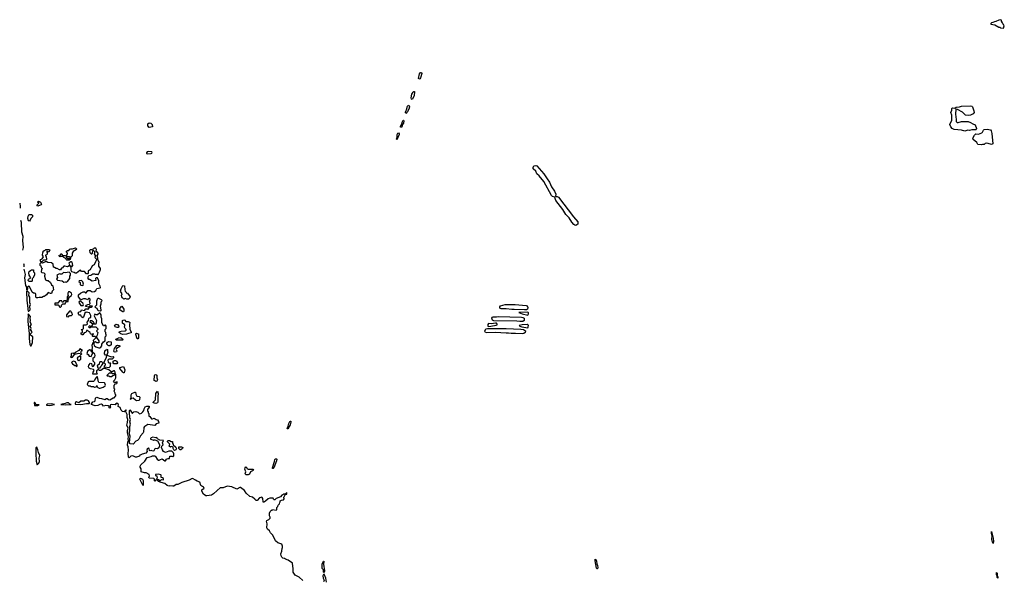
# Model space of a CAD drawing. Extents: x 2789571 to 2951634, y 860514 to 1033803.
# Tile 27 of 102: x 2836144 to 2853510, y 975930 to 985822. Entities that reach past the tile are written whole.
import ezdxf

# ---------------------------------------------------------------- set-up
doc = ezdxf.new("R2010")
doc.units = 0

msp = doc.modelspace()

# ---------------------------------------------------------------- linework, layer by layer
at = {"layer": '0CON05XD'}
for points in [[(2853495, 985670), (2853510, 985715), (2853502, 985722), (2853498, 985738), (2853482, 985752), (2853478, 985768), (2853460, 985795), (2853460, 985815), (2853445, 985822), (2853415, 985816), (2853361, 985789), (2853335, 985786), (2853309, 985771), (2853283, 985767), (2853272, 985755), (2853275, 985742), (2853345, 985730), (2853415, 985690), (2853435, 985690), (2853445, 985680), (2853495, 985670)], [(2843185, 984774), (2843180, 984785), (2843194, 984865), (2843215, 984889), (2843233, 984893), (2843236, 984875), (2843211, 984795), (2843200, 984780), (2843185, 984774)], [(2843065, 984416), (2843055, 984420), (2843048, 984445), (2843063, 984507), (2843085, 984546), (2843095, 984556), (2843105, 984556), (2843109, 984545), (2843104, 984485), (2843092, 984455), (2843065, 984416)], [(2842955, 984167), (2842946, 984176), (2842946, 984195), (2842968, 984232), (2842984, 984295), (2842995, 984310), (2843005, 984313), (2843018, 984285), (2843005, 984242), (2842985, 984204), (2842955, 984167)], [(2852815, 983855), (2852755, 983872), (2852625, 983883), (2852593, 983903), (2852569, 983929), (2852552, 983975), (2852560, 984005), (2852586, 984045), (2852582, 984135), (2852569, 984185), (2852583, 984225), (2852582, 984255), (2852595, 984265), (2852640, 984260), (2852662, 984278), (2852717, 984283), (2852755, 984295), (2852915, 984301), (2852935, 984297), (2852947, 984287), (2852975, 984212), (2852977, 984183), (2852958, 984162), (2852911, 984139), (2852885, 984133), (2852828, 984138), (2852775, 984190), (2852685, 984238), (2852657, 984243), (2852647, 984157), (2852658, 984062), (2852663, 984023), (2852678, 984008), (2852695, 984007), (2852755, 984027), (2852875, 984025), (2852915, 984011), (2852952, 983982), (2852995, 983965), (2853017, 983905), (2853014, 983886), (2853005, 983876), (2852935, 983879), (2852895, 983866), (2852865, 983871), (2852815, 983855)], [(2838425, 983920), (2838405, 983950), (2838407, 983985), (2838425, 984000), (2838458, 983998), (2838482, 983975), (2838487, 983933), (2838455, 983923), (2838425, 983920)], [(2842885, 983924), (2842862, 983925), (2842861, 983935), (2842880, 983965), (2842895, 984027), (2842905, 984047), (2842915, 984052), (2842920, 984035), (2842916, 983995), (2842896, 983974), (2842885, 983924)], [(2842795, 983703), (2842788, 983715), (2842802, 983748), (2842802, 983795), (2842815, 983820), (2842825, 983824), (2842835, 983808), (2842834, 983795), (2842795, 983703)], [(2853105, 983612), (2853045, 983621), (2853025, 983653), (2852960, 983710), (2852957, 983733), (2852983, 983787), (2853005, 983807), (2853056, 983804), (2853113, 983825), (2853125, 983835), (2853142, 983875), (2853155, 983884), (2853205, 983888), (2853265, 983878), (2853279, 983859), (2853291, 983815), (2853306, 983634), (2853285, 983620), (2853225, 983640), (2853195, 983641), (2853174, 983636), (2853155, 983619), (2853125, 983620), (2853105, 983612)], [(2838395, 983456), (2838465, 983463), (2838475, 983468), (2838480, 983480), (2838475, 983490), (2838465, 983492), (2838415, 983498), (2838395, 983490), (2838380, 983475), (2838382, 983462), (2838395, 983456)], [(2845955, 982193), (2845935, 982197), (2845919, 982209), (2845882, 982252), (2845835, 982325), (2845777, 982385), (2845726, 982476), (2845603, 982633), (2845586, 982665), (2845582, 982692), (2845544, 982704), (2845522, 982722), (2845388, 982968), (2845309, 983069), (2845265, 983105), (2845247, 983147), (2845203, 983193), (2845199, 983215), (2845215, 983244), (2845245, 983249), (2845265, 983242), (2845390, 983100), (2845449, 983015), (2845486, 982956), (2845524, 982874), (2845577, 982797), (2845598, 982745), (2845595, 982705), (2845625, 982702), (2845648, 982688), (2845912, 982342), (2845986, 982255), (2845991, 982235), (2845986, 982215), (2845955, 982193)], [(2836144, 982585), (2836144, 982583), (2836154, 982525), (2836154, 982505), (2836150, 982497)], [(2836465, 982530), (2836450, 982535), (2836450, 982555), (2836480, 982585), (2836460, 982605), (2836475, 982618), (2836510, 982605), (2836528, 982565), (2836520, 982555), (2836475, 982540), (2836465, 982530)], [(2836202, 981755), (2836209, 981805), (2836202, 981925), (2836207, 981997), (2836184, 982074), (2836175, 982245), (2836166, 982277)], [(2836315, 982270), (2836302, 982272), (2836290, 982315), (2836294, 982355), (2836303, 982377), (2836314, 982386), (2836355, 982382), (2836372, 982372), (2836367, 982345), (2836340, 982315), (2836330, 982285), (2836315, 982270)], [(2837352, 981272), (2837350, 981285), (2837365, 981310), (2837397, 981313), (2837435, 981338), (2837465, 981340), (2837475, 981330), (2837515, 981330), (2837528, 981322), (2837552, 981365), (2837567, 981415), (2837567, 981435), (2837540, 981475), (2837540, 981515), (2837548, 981545), (2837520, 981585), (2837523, 981615), (2837510, 981655), (2837526, 981684), (2837528, 981705), (2837492, 981742), (2837498, 981765), (2837485, 981790), (2837455, 981790), (2837438, 981772), (2837425, 981770), (2837415, 981760), (2837388, 981762), (2837373, 981747), (2837383, 981715), (2837405, 981690), (2837418, 981692), (2837430, 981705), (2837432, 981748), (2837448, 981748), (2837468, 981728), (2837460, 981685), (2837480, 981665), (2837472, 981625), (2837500, 981595), (2837500, 981585), (2837479, 981551), (2837458, 981495), (2837421, 981479), (2837405, 981440), (2837390, 981425), (2837385, 981410), (2837352, 981388), (2837350, 981345), (2837345, 981340), (2837325, 981340), (2837285, 981380), (2837235, 981378), (2837215, 981400), (2837205, 981398), (2837145, 981348), (2837125, 981348), (2837102, 981362), (2837062, 981372), (2837060, 981385), (2837050, 981395), (2837050, 981455), (2837042, 981462), (2837040, 981475), (2837045, 981480), (2837065, 981460), (2837082, 981485), (2837067, 981545), (2837055, 981550), (2837045, 981550), (2837012, 981528), (2837022, 981502), (2837030, 981495), (2837018, 981482), (2836985, 981460), (2836943, 981473), (2836925, 981472), (2836914, 981466), (2836900, 981445), (2836884, 981436), (2836865, 981410), (2836845, 981410), (2836805, 981432), (2836785, 981430), (2836757, 981447), (2836738, 981458), (2836735, 981510), (2836705, 981532), (2836638, 981538), (2836625, 981550), (2836595, 981550), (2836545, 981528), (2836515, 981530), (2836500, 981515), (2836502, 981492), (2836518, 981478), (2836522, 981452), (2836540, 981435), (2836540, 981425), (2836530, 981415), (2836523, 981373), (2836535, 981360), (2836568, 981358), (2836585, 981340), (2836590, 981315), (2836582, 981308), (2836580, 981295), (2836602, 981235), (2836625, 981222), (2836645, 981220), (2836686, 981186), (2836706, 981146), (2836730, 981125), (2836740, 981055), (2836719, 981031), (2836705, 980992), (2836688, 980992), (2836645, 981008), (2836615, 980968), (2836595, 980948), (2836575, 980938), (2836565, 980938), (2836532, 980918), (2836485, 980923), (2836463, 980913), (2836443, 980913), (2836428, 980928), (2836428, 980975), (2836420, 980990), (2836405, 980998), (2836385, 980998), (2836364, 981014), (2836318, 981115), (2836305, 981120), (2836281, 981109), (2836282, 981075), (2836275, 981050), (2836268, 981058), (2836272, 981102), (2836250, 981135), (2836236, 981265), (2836236, 981269), (2836244, 981325), (2836225, 981421)], [(2836535, 981550), (2836522, 981552), (2836508, 981575), (2836515, 981590), (2836538, 981602), (2836562, 981635), (2836548, 981665), (2836550, 981715), (2836558, 981722), (2836560, 981735), (2836575, 981750), (2836588, 981752), (2836605, 981770), (2836668, 981768), (2836678, 981755), (2836658, 981722), (2836632, 981732), (2836625, 981740), (2836620, 981735), (2836622, 981722), (2836630, 981715), (2836627, 981683), (2836618, 981672), (2836600, 981665), (2836600, 981655), (2836610, 981645), (2836617, 981593), (2836605, 981580), (2836562, 981578), (2836535, 981550)], [(2836975, 981580), (2836962, 981592), (2836958, 981608), (2836920, 981625), (2836902, 981642), (2836865, 981642), (2836855, 981638), (2836845, 981642), (2836838, 981655), (2836840, 981665), (2836868, 981672), (2836872, 981688), (2836885, 981690), (2836892, 981672), (2836905, 981660), (2836945, 981660), (2836970, 981650), (2836973, 981667), (2836990, 981695), (2836990, 981705), (2836970, 981725), (2836972, 981738), (2836985, 981750), (2837008, 981752), (2837027, 981773), (2837045, 981782), (2837075, 981782), (2837127, 981797), (2837150, 981775), (2837148, 981765), (2837087, 981733), (2837072, 981705), (2837067, 981655), (2837045, 981630), (2837032, 981632), (2837025, 981640), (2836985, 981640), (2836970, 981650), (2836970, 981625), (2836985, 981610), (2837015, 981610), (2837025, 981620), (2837038, 981618), (2837037, 981593), (2837015, 981582), (2836975, 981580)], [(2836222, 981463), (2836225, 981495), (2836219, 981515)], [(2836355, 981200), (2836313, 981203), (2836295, 981220), (2836298, 981242), (2836340, 981265), (2836312, 981312), (2836304, 981355), (2836313, 981377), (2836334, 981396), (2836355, 981407), (2836385, 981410), (2836390, 981405), (2836390, 981375), (2836403, 981355), (2836404, 981316), (2836375, 981260), (2836362, 981248), (2836362, 981208), (2836355, 981200)], [(2836925, 981190), (2836945, 981198), (2836965, 981192), (2836985, 981202), (2837027, 981253), (2837028, 981295), (2837040, 981315), (2837040, 981345), (2837018, 981368), (2836945, 981358), (2836915, 981360), (2836890, 981335), (2836865, 981332), (2836845, 981340), (2836800, 981315), (2836808, 981275), (2836792, 981245), (2836810, 981225), (2836895, 981212), (2836925, 981190)], [(2839625, 977513), (2839563, 977455), (2839525, 977434), (2839445, 977418), (2839425, 977420), (2839385, 977448), (2839354, 977505), (2839358, 977525), (2839400, 977555), (2839392, 977562), (2839390, 977575), (2839355, 977590), (2839338, 977605), (2839323, 977663), (2839275, 977677), (2839245, 977700), (2839205, 977720), (2839185, 977728), (2839134, 977696), (2839005, 977657), (2838935, 977618), (2838905, 977620), (2838865, 977593), (2838845, 977589), (2838795, 977597), (2838777, 977593), (2838745, 977603), (2838705, 977640), (2838640, 977655), (2838590, 977675), (2838580, 977685), (2838578, 977698), (2838570, 977705), (2838575, 977710), (2838595, 977708), (2838615, 977692), (2838625, 977692), (2838645, 977708), (2838675, 977702), (2838682, 977708), (2838678, 977725), (2838665, 977738), (2838642, 977742), (2838640, 977785), (2838634, 977794), (2838595, 977801), (2838540, 977795), (2838542, 977782), (2838555, 977780), (2838565, 977770), (2838570, 977735), (2838562, 977728), (2838558, 977712), (2838525, 977680), (2838520, 977685), (2838520, 977715), (2838508, 977728), (2838425, 977730), (2838422, 977745), (2838433, 977775), (2838426, 977796), (2838375, 977828), (2838348, 977828), (2838287, 977847), (2838288, 977895), (2838268, 977925), (2838268, 977945), (2838278, 977965), (2838349, 978031), (2838390, 978095), (2838465, 978112), (2838485, 978128), (2838526, 978126), (2838542, 978115), (2838567, 978067), (2838595, 978050), (2838605, 978048), (2838627, 978063), (2838655, 978072), (2838705, 978040), (2838715, 978040), (2838730, 978055), (2838730, 978065), (2838765, 978080), (2838788, 978082), (2838792, 978118), (2838835, 978120), (2838845, 978110), (2838860, 978125), (2838862, 978162), (2838855, 978180), (2838825, 978210), (2838775, 978210), (2838715, 978188), (2838682, 978205), (2838660, 978235), (2838648, 978275), (2838652, 978298), (2838677, 978323), (2838662, 978355), (2838678, 978398), (2838615, 978402), (2838577, 978427), (2838565, 978448), (2838545, 978442), (2838495, 978457), (2838460, 978445), (2838450, 978435), (2838452, 978422), (2838495, 978410), (2838505, 978400), (2838515, 978410), (2838525, 978410), (2838575, 978392), (2838612, 978325), (2838612, 978305), (2838601, 978269), (2838575, 978250), (2838535, 978257), (2838525, 978252), (2838508, 978215), (2838495, 978210), (2838465, 978218), (2838443, 978213), (2838433, 978223), (2838427, 978257), (2838415, 978260), (2838394, 978245), (2838388, 978225), (2838390, 978205), (2838370, 978175), (2838305, 978157), (2838283, 978143), (2838265, 978138), (2838255, 978120), (2838206, 978104), (2838185, 978103), (2838152, 978122), (2838125, 978128), (2838105, 978120), (2838075, 978092), (2838064, 978105), (2838060, 978165), (2838065, 978225), (2838058, 978285), (2838046, 978315), (2838051, 978365), (2838063, 978395), (2838059, 978425), (2838066, 978464), (2838046, 978535), (2838044, 978575), (2838056, 978615), (2838034, 978665), (2838046, 978715), (2838050, 978765), (2838039, 978805), (2838040, 978855), (2838016, 978905), (2838022, 978935), (2838015, 978940), (2838008, 978935), (2837985, 978902), (2837955, 978910), (2837935, 978930), (2837919, 978979), (2837882, 978995), (2837887, 979035), (2837856, 979056), (2837837, 979045), (2837825, 979028), (2837765, 979033), (2837748, 979025), (2837740, 979015), (2837740, 978995), (2837750, 978985), (2837735, 978970), (2837722, 978972), (2837720, 978995), (2837707, 979007), (2837665, 979012), (2837625, 979002), (2837606, 979026), (2837585, 979037), (2837555, 979030), (2837525, 979012), (2837475, 979008), (2837455, 979013), (2837410, 979035), (2837408, 979045), (2837435, 979082), (2837465, 979088), (2837478, 979098), (2837482, 979145), (2837493, 979157), (2837505, 979160), (2837545, 979142), (2837585, 979141), (2837645, 979118), (2837673, 979137), (2837685, 979138), (2837710, 979120), (2837735, 979113), (2837795, 979150), (2837808, 979152), (2837840, 979185), (2837840, 979205), (2837830, 979215), (2837828, 979235), (2837812, 979265), (2837820, 979305), (2837810, 979315), (2837810, 979375), (2837820, 979385), (2837822, 979398), (2837855, 979402), (2837870, 979425), (2837855, 979430), (2837845, 979420), (2837815, 979420), (2837800, 979445), (2837820, 979465), (2837837, 979503), (2837842, 979525), (2837838, 979568), (2837822, 979568), (2837815, 979550), (2837785, 979540), (2837765, 979522), (2837735, 979522), (2837715, 979532), (2837693, 979533), (2837680, 979545), (2837728, 979592), (2837762, 979592), (2837775, 979580), (2837818, 979582), (2837828, 979592), (2837830, 979605), (2837817, 979627), (2837805, 979628), (2837775, 979610), (2837755, 979610), (2837715, 979642), (2837665, 979660), (2837655, 979670), (2837625, 979670), (2837576, 979634), (2837554, 979634), (2837535, 979650), (2837515, 979640), (2837500, 979625), (2837500, 979595), (2837510, 979575), (2837505, 979570), (2837435, 979570), (2837442, 979605), (2837458, 979635), (2837452, 979645), (2837445, 979652), (2837395, 979662), (2837370, 979675), (2837358, 979695), (2837363, 979727), (2837395, 979760), (2837408, 979758), (2837414, 979724), (2837425, 979700), (2837443, 979707), (2837470, 979745), (2837468, 979768), (2837440, 979795), (2837440, 979855), (2837470, 979875), (2837477, 979895), (2837469, 979919), (2837435, 979950), (2837430, 979950), (2837430, 979985), (2837420, 980005), (2837428, 980035), (2837420, 980085), (2837428, 980092), (2837440, 980125), (2837450, 980130), (2837450, 980095), (2837460, 980075), (2837485, 980050), (2837537, 980033), (2837555, 980032), (2837578, 980042), (2837592, 980068), (2837593, 980097), (2837624, 980136), (2837650, 980155), (2837650, 980225), (2837670, 980245), (2837670, 980265), (2837663, 980273), (2837662, 980302), (2837652, 980315), (2837650, 980335), (2837652, 980358), (2837670, 980375), (2837670, 980415), (2837655, 980430), (2837645, 980430), (2837635, 980420), (2837622, 980422), (2837590, 980475), (2837592, 980545), (2837582, 980575), (2837580, 980615), (2837570, 980635), (2837555, 980648), (2837515, 980612), (2837493, 980613), (2837472, 980628), (2837460, 980595), (2837498, 980515), (2837488, 980452), (2837452, 980452), (2837450, 980465), (2837460, 980475), (2837448, 980488), (2837415, 980508), (2837385, 980510), (2837380, 980495), (2837415, 980470), (2837428, 980468), (2837430, 980445), (2837408, 980412), (2837395, 980410), (2837375, 980420), (2837360, 980405), (2837375, 980390), (2837395, 980390), (2837405, 980400), (2837485, 980400), (2837520, 980365), (2837520, 980355), (2837500, 980335), (2837502, 980322), (2837520, 980305), (2837512, 980255), (2837500, 980235), (2837500, 980215), (2837538, 980155), (2837538, 980122), (2837505, 980120), (2837475, 980138), (2837465, 980130), (2837450, 980130), (2837443, 980167), (2837490, 980215), (2837472, 980232), (2837435, 980230), (2837422, 980242), (2837448, 980278), (2837435, 980280), (2837428, 980272), (2837415, 980270), (2837395, 980280), (2837385, 980300), (2837335, 980340), (2837325, 980340), (2837318, 980315), (2837305, 980300), (2837282, 980298), (2837255, 980260), (2837245, 980260), (2837230, 980275), (2837230, 980295), (2837245, 980300), (2837250, 980305), (2837250, 980335), (2837230, 980355), (2837258, 980362), (2837270, 980375), (2837272, 980438), (2837315, 980440), (2837338, 980452), (2837332, 980485), (2837358, 980512), (2837365, 980550), (2837375, 980560), (2837400, 980565), (2837400, 980605), (2837375, 980648), (2837315, 980662), (2837290, 980645), (2837270, 980575), (2837255, 980560), (2837235, 980580), (2837225, 980610), (2837195, 980610), (2837190, 980615), (2837178, 980652), (2837193, 980667), (2837220, 980675), (2837235, 980700), (2837285, 980690), (2837312, 980718), (2837335, 980720), (2837345, 980710), (2837382, 980748), (2837405, 980750), (2837430, 980765), (2837425, 980770), (2837395, 980770), (2837385, 980780), (2837355, 980750), (2837302, 980762), (2837320, 980785), (2837345, 980798), (2837375, 980800), (2837388, 980812), (2837380, 980845), (2837370, 980855), (2837387, 980873), (2837385, 980890), (2837375, 980900), (2837355, 980900), (2837345, 980880), (2837305, 980898), (2837267, 980897), (2837225, 980880), (2837182, 980932), (2837182, 980968), (2837214, 980996), (2837265, 981020), (2837285, 981020), (2837305, 981000), (2837315, 981000), (2837348, 981042), (2837385, 981043), (2837425, 981020), (2837465, 981028), (2837489, 981041), (2837505, 981080), (2837562, 981088), (2837568, 981095), (2837562, 981122), (2837538, 981165), (2837538, 981215), (2837515, 981270), (2837490, 981270), (2837482, 981258), (2837485, 981222), (2837425, 981208), (2837375, 981240), (2837365, 981240), (2837353, 981253), (2837352, 981272)], [(2837245, 981132), (2837265, 981140), (2837270, 981155), (2837258, 981198), (2837235, 981220), (2837193, 981217), (2837190, 981205), (2837210, 981185), (2837210, 981145), (2837245, 981132)], [(2836305, 980678), (2836327, 980705), (2836322, 980765), (2836337, 980795), (2836323, 980827), (2836320, 980925), (2836306, 980955), (2836310, 981005), (2836275, 981040), (2836266, 981024), (2836271, 980865), (2836289, 980735), (2836286, 980705), (2836295, 980680), (2836305, 980678)], [(2836865, 980750), (2836880, 980765), (2836882, 980788), (2836902, 980808), (2836945, 980810), (2836950, 980825), (2836972, 980848), (2836998, 980852), (2837000, 980885), (2837010, 980895), (2837010, 980915), (2837020, 980935), (2837049, 980951), (2837062, 980975), (2837056, 980996), (2837025, 981020), (2837005, 981020), (2836993, 980997), (2836992, 980975), (2837000, 980955), (2836980, 980935), (2836980, 980905), (2836988, 980898), (2836990, 980885), (2836978, 980872), (2836965, 980870), (2836955, 980860), (2836925, 980860), (2836905, 980840), (2836895, 980840), (2836885, 980860), (2836848, 980862), (2836815, 980820), (2836762, 980818), (2836762, 980792), (2836825, 980790), (2836840, 980775), (2836842, 980762), (2836852, 980752), (2836865, 980750)], [(2838035, 980889), (2838005, 980900), (2837983, 980893), (2837958, 980915), (2837947, 980935), (2837942, 980955), (2837952, 980985), (2837925, 981020), (2837923, 981033), (2837932, 981075), (2837965, 981130), (2837990, 981125), (2837997, 981055), (2838004, 981034), (2838020, 981015), (2838020, 981005), (2838048, 980998), (2838092, 980935), (2838088, 980915), (2838065, 980893), (2838035, 980889)], [(2837265, 980780), (2837268, 980795), (2837255, 980820), (2837230, 980845), (2837228, 980858), (2837203, 980857), (2837192, 980848), (2837190, 980835), (2837222, 980782), (2837265, 980780)], [(2837565, 980678), (2837528, 980688), (2837509, 980729), (2837485, 980740), (2837470, 980755), (2837505, 980790), (2837507, 980863), (2837525, 980910), (2837535, 980910), (2837580, 980885), (2837592, 980872), (2837588, 980852), (2837573, 980837), (2837578, 980805), (2837562, 980765), (2837574, 980705), (2837573, 980687), (2837565, 980678)], [(2837005, 980582), (2837025, 980600), (2837055, 980600), (2837077, 980623), (2837070, 980645), (2837050, 980665), (2837047, 980677), (2837025, 980680), (2836970, 980615), (2836970, 980585), (2837005, 980582)], [(2837965, 980668), (2837933, 980683), (2837913, 980703), (2837910, 980725), (2837945, 980770), (2837980, 980715), (2837982, 980685), (2837975, 980670), (2837965, 980668)], [(2845045, 980700), (2844865, 980711), (2844825, 980708), (2844725, 980719), (2844635, 980719), (2844615, 980730), (2844611, 980755), (2844625, 980776), (2844705, 980798), (2844885, 980795), (2845075, 980781), (2845095, 980772), (2845106, 980745), (2845100, 980715), (2845085, 980703), (2845045, 980700)], [(2845105, 980610), (2845118, 980635), (2845117, 980647), (2845105, 980660), (2844950, 980655), (2845005, 980631), (2845105, 980610)], [(2836345, 980068), (2836368, 980125), (2836374, 980224), (2836336, 980255), (2836328, 980275), (2836360, 980300), (2836366, 980315), (2836341, 980345), (2836339, 980355), (2836348, 980375), (2836331, 980415), (2836351, 980445), (2836327, 980485), (2836336, 980516), (2836326, 980555), (2836333, 980585), (2836295, 980630), (2836287, 980495), (2836309, 980285), (2836310, 980195), (2836325, 980092), (2836335, 980068), (2836345, 980068)], [(2837955, 980268), (2837925, 980282), (2837900, 980305), (2837905, 980320), (2837935, 980328), (2838005, 980330), (2838020, 980345), (2838020, 980355), (2838002, 980372), (2837990, 980395), (2838000, 980425), (2837998, 980438), (2837958, 980468), (2837960, 980515), (2837982, 980528), (2838000, 980520), (2838015, 980498), (2838057, 980497), (2838078, 980488), (2838088, 980478), (2838083, 980445), (2838088, 980355), (2838110, 980315), (2838110, 980295), (2838063, 980287), (2838025, 980272), (2837955, 980268)], [(2844965, 980495), (2844915, 980500), (2844505, 980509), (2844485, 980518), (2844471, 980555), (2844479, 980571), (2844495, 980579), (2844555, 980580), (2844585, 980587), (2844995, 980576), (2845019, 980569), (2845039, 980555), (2845040, 980515), (2845021, 980499), (2844965, 980495)], [(2837865, 980390), (2837830, 980405), (2837818, 980425), (2837820, 980435), (2837845, 980450), (2837870, 980445), (2837892, 980415), (2837885, 980392), (2837865, 980390)], [(2845005, 980278), (2844887, 980287), (2844815, 980284), (2844768, 980292), (2844725, 980289), (2844535, 980302), (2844385, 980298), (2844359, 980305), (2844349, 980325), (2844365, 980365), (2844395, 980375), (2844725, 980374), (2844985, 980361), (2845029, 980355), (2845063, 980335), (2845067, 980325), (2845062, 980305), (2845035, 980284), (2845005, 980278)], [(2844415, 980409), (2844455, 980414), (2844550, 980430), (2844570, 980445), (2844554, 980465), (2844535, 980470), (2844467, 980457), (2844415, 980462), (2844400, 980445), (2844401, 980415), (2844415, 980409)], [(2845105, 980388), (2845115, 980403), (2845117, 980425), (2845114, 980435), (2845095, 980445), (2845005, 980440), (2844953, 980427), (2844966, 980416), (2845002, 980405), (2845105, 980388)], [(2837715, 980068), (2837703, 980073), (2837682, 980095), (2837682, 980115), (2837690, 980130), (2837708, 980142), (2837755, 980140), (2837760, 980135), (2837760, 980085), (2837735, 980070), (2837715, 980068)], [(2837955, 980168), (2837845, 980170), (2837840, 980185), (2837878, 980202), (2837885, 980210), (2837925, 980212), (2837955, 980192), (2837962, 980175), (2837955, 980168)], [(2838225, 980190), (2838213, 980193), (2838190, 980265), (2838192, 980278), (2838205, 980290), (2838248, 980275), (2838240, 980265), (2838239, 980211), (2838225, 980190)], [(2837055, 979860), (2837062, 979868), (2837075, 979870), (2837118, 979922), (2837185, 979939), (2837210, 979930), (2837215, 979920), (2837235, 979920), (2837240, 979925), (2837232, 979932), (2837224, 979956), (2837235, 979980), (2837250, 979985), (2837205, 980012), (2837186, 979984), (2837125, 979952), (2837108, 979932), (2837095, 979930), (2837085, 979940), (2837060, 979935), (2837052, 979925), (2837052, 979888), (2837040, 979875), (2837055, 979860)], [(2837405, 979882), (2837430, 979935), (2837430, 979950), (2837415, 979960), (2837400, 979990), (2837374, 979996), (2837340, 979965), (2837330, 979935), (2837352, 979915), (2837367, 979887), (2837405, 979882)], [(2837715, 979682), (2837642, 979692), (2837642, 979715), (2837658, 979732), (2837660, 979745), (2837630, 979775), (2837676, 979864), (2837680, 979900), (2837655, 979903), (2837637, 979925), (2837643, 979977), (2837670, 979995), (2837675, 980010), (2837690, 980005), (2837690, 979975), (2837700, 979955), (2837680, 979900), (2837747, 979877), (2837765, 979873), (2837795, 979880), (2837800, 979875), (2837800, 979855), (2837775, 979830), (2837715, 979830), (2837700, 979815), (2837702, 979782), (2837715, 979770), (2837738, 979768), (2837750, 979755), (2837740, 979745), (2837740, 979705), (2837715, 979682)], [(2837825, 979953), (2837810, 979960), (2837804, 979974), (2837815, 980018), (2837855, 980073), (2837875, 980080), (2837898, 980075), (2837910, 980065), (2837908, 980055), (2837851, 980019), (2837847, 980005), (2837857, 979973), (2837849, 979961), (2837825, 979953)], [(2837145, 979700), (2837155, 979710), (2837158, 979725), (2837143, 979743), (2837128, 979785), (2837095, 979798), (2837072, 979788), (2837060, 979775), (2837075, 979750), (2837115, 979720), (2837128, 979718), (2837145, 979700)], [(2837185, 979810), (2837220, 979835), (2837220, 979885), (2837215, 979890), (2837160, 979855), (2837172, 979815), (2837185, 979810)], [(2837545, 979670), (2837530, 979675), (2837518, 979712), (2837535, 979740), (2837550, 979745), (2837560, 979785), (2837568, 979792), (2837585, 979790), (2837603, 979775), (2837610, 979755), (2837588, 979725), (2837578, 979702), (2837545, 979670)], [(2837855, 979750), (2837805, 979750), (2837790, 979765), (2837790, 979795), (2837815, 979808), (2837836, 979806), (2837855, 979798), (2837868, 979765), (2837855, 979750)], [(2837985, 979590), (2837975, 979590), (2837965, 979600), (2837912, 979665), (2837912, 979688), (2837975, 979700), (2837998, 979645), (2837985, 979590)], [(2837565, 979322), (2837615, 979340), (2837649, 979361), (2837658, 979375), (2837647, 979407), (2837637, 979417), (2837542, 979422), (2837532, 979435), (2837518, 979518), (2837505, 979520), (2837491, 979509), (2837474, 979486), (2837464, 979456), (2837445, 979440), (2837365, 979440), (2837350, 979435), (2837332, 979385), (2837355, 979360), (2837385, 979360), (2837398, 979348), (2837445, 979347), (2837465, 979340), (2837490, 979345), (2837505, 979370), (2837510, 979345), (2837525, 979332), (2837545, 979322), (2837565, 979322)], [(2838545, 979440), (2838527, 979447), (2838518, 979458), (2838520, 979545), (2838525, 979558), (2838545, 979560), (2838562, 979552), (2838563, 979505), (2838573, 979465), (2838565, 979443), (2838545, 979440)], [(2838545, 979052), (2838518, 979055), (2838500, 979065), (2838500, 979075), (2838542, 979115), (2838547, 979225), (2838575, 979270), (2838587, 979225), (2838578, 979175), (2838581, 979075), (2838575, 979064), (2838545, 979052)], [(2837225, 979034), (2837320, 979050), (2837369, 979051), (2837377, 979053), (2837377, 979065), (2837359, 979099), (2837334, 979106), (2837304, 979106), (2837275, 979092), (2837225, 979089), (2837185, 979060), (2837145, 979082), (2837135, 979082), (2837121, 979055), (2837125, 979038), (2837225, 979034)], [(2838205, 979098), (2838185, 979108), (2838145, 979142), (2838112, 979138), (2838107, 979123), (2838095, 979130), (2838108, 979152), (2838111, 979205), (2838122, 979228), (2838175, 979250), (2838185, 979248), (2838194, 979214), (2838212, 979182), (2838252, 979172), (2838262, 979162), (2838258, 979115), (2838245, 979102), (2838205, 979098)], [(2836404, 979014), (2836465, 979014), (2836490, 979025), (2836435, 979028), (2836415, 979060), (2836405, 979070), (2836400, 979065), (2836404, 979014)], [(2836675, 979014), (2836760, 979035), (2836705, 979043), (2836635, 979036), (2836615, 979028), (2836615, 979022), (2836675, 979014)], [(2836955, 979024), (2837050, 979035), (2837030, 979040), (2837005, 979059), (2836978, 979062), (2836945, 979049), (2836870, 979035), (2836875, 979030), (2836955, 979024)], [(2838145, 978332), (2838095, 978338), (2838080, 978355), (2838091, 978475), (2838072, 978525), (2838086, 978565), (2838088, 978645), (2838096, 978684), (2838086, 978725), (2838099, 978765), (2838084, 978795), (2838083, 978895), (2838078, 978925), (2838085, 978938), (2838090, 978935), (2838125, 978880), (2838135, 978880), (2838155, 978900), (2838195, 978910), (2838225, 978898), (2838252, 978872), (2838265, 978868), (2838295, 978878), (2838315, 978900), (2838332, 978925), (2838338, 978955), (2838355, 978990), (2838385, 979000), (2838425, 979000), (2838430, 978985), (2838400, 978945), (2838400, 978915), (2838408, 978908), (2838412, 978885), (2838422, 978872), (2838420, 978825), (2838438, 978818), (2838468, 978778), (2838485, 978778), (2838515, 978790), (2838550, 978765), (2838575, 978760), (2838595, 978730), (2838597, 978705), (2838551, 978689), (2838525, 978662), (2838405, 978678), (2838367, 978653), (2838344, 978646), (2838331, 978625), (2838328, 978545), (2838322, 978535), (2838275, 978482), (2838245, 978422), (2838221, 978399), (2838192, 978385), (2838145, 978332)], [(2840875, 978602), (2840864, 978604), (2840865, 978625), (2840879, 978651), (2840890, 978695), (2840911, 978735), (2840919, 978739), (2840925, 978736), (2840925, 978725), (2840916, 978675), (2840875, 978602)], [(2836455, 977970), (2836479, 977995), (2836496, 978025), (2836487, 978085), (2836498, 978135), (2836474, 978185), (2836466, 978235), (2836445, 978278), (2836435, 978276), (2836431, 978265), (2836427, 978175), (2836432, 978035), (2836455, 977970)], [(2838875, 978222), (2838860, 978235), (2838850, 978255), (2838850, 978275), (2838838, 978288), (2838815, 978290), (2838805, 978280), (2838780, 978295), (2838790, 978335), (2838753, 978373), (2838753, 978387), (2838763, 978397), (2838785, 978398), (2838815, 978380), (2838838, 978378), (2838840, 978345), (2838848, 978338), (2838852, 978322), (2838895, 978280), (2838908, 978255), (2838896, 978234), (2838875, 978222)], [(2838985, 978230), (2838972, 978232), (2838953, 978253), (2838953, 978287), (2838996, 978286), (2839020, 978275), (2839016, 978254), (2838985, 978230)], [(2840601, 977901), (2840601, 977915), (2840641, 978029), (2840645, 978060), (2840655, 978072), (2840673, 978073), (2840680, 978065), (2840675, 978039), (2840626, 977915), (2840615, 977902), (2840601, 977901)], [(2840135, 977792), (2840118, 977815), (2840132, 977845), (2840117, 977893), (2840123, 977917), (2840135, 977930), (2840150, 977915), (2840150, 977905), (2840173, 977893), (2840255, 977890), (2840268, 977875), (2840260, 977865), (2840217, 977843), (2840197, 977805), (2840175, 977794), (2840135, 977792)], [(2838325, 977608), (2838330, 977615), (2838328, 977685), (2838316, 977706), (2838295, 977722), (2838276, 977726), (2838255, 977718), (2838312, 977615), (2838325, 977608)], [(2841135, 975928), (2841072, 975985), (2841005, 976022), (2840978, 976055), (2840968, 976075), (2840968, 976135), (2840955, 976230), (2840880, 976285), (2840830, 976305), (2840817, 976317), (2840785, 976322), (2840765, 976340), (2840753, 976363), (2840750, 976395), (2840770, 976445), (2840772, 976495), (2840780, 976505), (2840780, 976535), (2840770, 976565), (2840695, 976592), (2840655, 976628), (2840608, 976725), (2840565, 976770), (2840550, 976805), (2840512, 976832), (2840504, 976855), (2840510, 976925), (2840497, 976973), (2840504, 976986), (2840540, 977005), (2840560, 977025), (2840562, 977042), (2840552, 977065), (2840552, 977115), (2840560, 977145), (2840585, 977170), (2840595, 977170), (2840605, 977180), (2840665, 977170), (2840680, 977180), (2840680, 977215), (2840698, 977232), (2840702, 977258), (2840728, 977282), (2840730, 977305), (2840740, 977315), (2840740, 977335), (2840763, 977347), (2840795, 977350), (2840810, 977365), (2840803, 977395), (2840807, 977405), (2840823, 977425), (2840830, 977450), (2840855, 977452), (2840857, 977477), (2840841, 977469), (2840830, 977450), (2840805, 977452), (2840785, 977438), (2840766, 977434), (2840746, 977404), (2840668, 977372), (2840645, 977350), (2840635, 977350), (2840622, 977362), (2840615, 977380), (2840555, 977380), (2840525, 977368), (2840482, 977325), (2840445, 977304), (2840437, 977315), (2840433, 977375), (2840422, 977392), (2840415, 977396), (2840376, 977385), (2840335, 977340), (2840315, 977338), (2840294, 977364), (2840248, 977395), (2840205, 977411), (2840140, 977465), (2840109, 977515), (2840039, 977569), (2840025, 977569), (2839975, 977541), (2839885, 977580), (2839805, 977591), (2839735, 977559), (2839678, 977562), (2839625, 977513)], [(2853315, 976580), (2853302, 976605), (2853291, 976655), (2853293, 976713), (2853283, 976755), (2853285, 976790), (2853313, 976675), (2853319, 976615), (2853315, 976580)], [(2841515, 976070), (2841504, 976074), (2841502, 976115), (2841481, 976141), (2841479, 976155), (2841480, 976215), (2841505, 976270), (2841510, 976265), (2841500, 976215), (2841522, 976095), (2841515, 976070)], [(2846335, 976130), (2846325, 976130), (2846317, 976147), (2846291, 976275), (2846295, 976302), (2846308, 976295), (2846320, 976265), (2846321, 976221), (2846335, 976190), (2846340, 976155), (2846335, 976130)], [(2841555, 975900), (2841543, 975965), (2841516, 976036), (2841500, 976030), (2841491, 976009), (2841496, 975965), (2841512, 975935), (2841503, 975903)], [(2853395, 975968), (2853385, 975980), (2853384, 976005), (2853373, 976035), (2853375, 976070), (2853386, 976054), (2853386, 976005), (2853396, 975985), (2853395, 975968)]]:
    msp.add_lwpolyline(points, dxfattribs=at)

doc.saveas('drawing.dxf')
